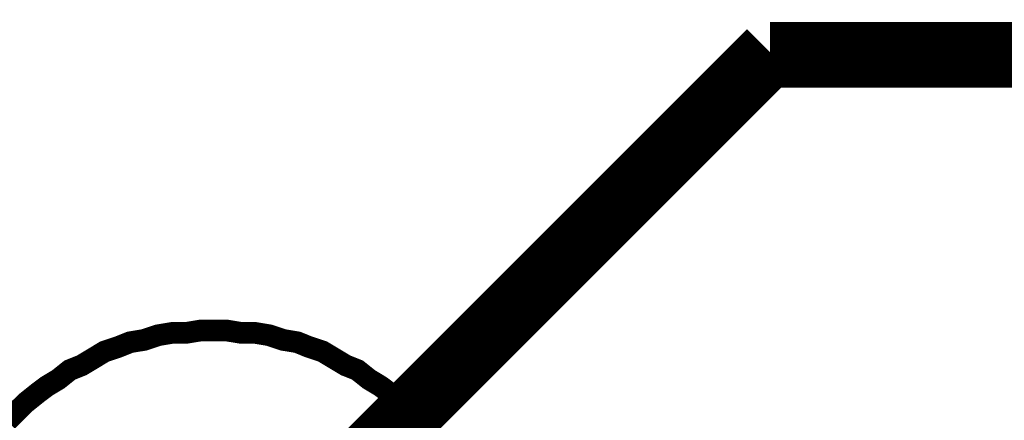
# Model space of a CAD drawing. Extents: x 0 to 22, y 0 to 17.
# Tile 42 of 56: x 12.5651 to 12.7423, y 12.6337 to 12.7058. Entities that reach past the tile are written whole.
import ezdxf

# ---------------------------------------------------------------- set-up
doc = ezdxf.new("R2010")
doc.units = 0
doc.layers.add('SHEET', color=255, linetype='CONTINUOUS')

msp = doc.modelspace()

# ---------------------------------------------------------------- linework, layer by layer
at = {"layer": 'SHEET'}
for points, const_width in [([(12.7002, 12.69992), (12.60005, 12.59975)], 0.0118), ([(12.7002, 12.6995), (16.09978, 12.6995), (16.09978, 11.22955)], 0.0118), ([(12.5629, 12.63356), (12.56457, 12.63523), (12.56624, 12.63689), (12.56833, 12.63856), (12.57, 12.63982), (12.57208, 12.64107), (12.57417, 12.64274), (12.57626, 12.64357), (12.57834, 12.64482), (12.58043, 12.64608), (12.58293, 12.64691), (12.58502, 12.64775), (12.58753, 12.64816), (12.59003, 12.649), (12.59253, 12.64942), (12.59504, 12.64942), (12.59754, 12.64983), (12.60005, 12.64983)], 0.0039), ([(12.5629, 12.63356), (12.56457, 12.63523), (12.56624, 12.63689), (12.56833, 12.63856), (12.57, 12.63982), (12.57208, 12.64107), (12.57417, 12.64274), (12.57626, 12.64357), (12.57834, 12.64482), (12.58043, 12.64608), (12.58293, 12.64691), (12.58502, 12.64775), (12.58753, 12.64816), (12.59003, 12.649), (12.59253, 12.64942), (12.59504, 12.64942), (12.59754, 12.64983), (12.60005, 12.64983)], 0.0039), ([(12.5629, 12.63356), (12.56457, 12.63523), (12.56624, 12.63689), (12.56833, 12.63856), (12.57, 12.63982), (12.57208, 12.64107), (12.57417, 12.64274), (12.57626, 12.64357), (12.57834, 12.64482), (12.58043, 12.64608), (12.58293, 12.64691), (12.58502, 12.64775), (12.58753, 12.64816), (12.59003, 12.649), (12.59253, 12.64942), (12.59504, 12.64942), (12.59754, 12.64983), (12.60005, 12.64983)], 0.0039), ([(12.5629, 12.63356), (12.56457, 12.63523), (12.56624, 12.63689), (12.56833, 12.63856), (12.57, 12.63982), (12.57208, 12.64107), (12.57417, 12.64274), (12.57626, 12.64357), (12.57834, 12.64482), (12.58043, 12.64608), (12.58293, 12.64691), (12.58502, 12.64775), (12.58753, 12.64816), (12.59003, 12.649), (12.59253, 12.64942), (12.59504, 12.64942), (12.59754, 12.64983), (12.60005, 12.64983)], 0.0039), ([(12.5629, 12.63356), (12.56457, 12.63523), (12.56624, 12.63689), (12.56833, 12.63856), (12.57, 12.63982), (12.57208, 12.64107), (12.57417, 12.64274), (12.57626, 12.64357), (12.57834, 12.64482), (12.58043, 12.64608), (12.58293, 12.64691), (12.58502, 12.64775), (12.58753, 12.64816), (12.59003, 12.649), (12.59253, 12.64942), (12.59504, 12.64942), (12.59754, 12.64983), (12.60005, 12.64983)], 0.0039), ([(12.5629, 12.63356), (12.56457, 12.63523), (12.56624, 12.63689), (12.56833, 12.63856), (12.57, 12.63982), (12.57208, 12.64107), (12.57417, 12.64274), (12.57626, 12.64357), (12.57834, 12.64482), (12.58043, 12.64608), (12.58293, 12.64691), (12.58502, 12.64775), (12.58753, 12.64816), (12.59003, 12.649), (12.59253, 12.64942), (12.59504, 12.64942), (12.59754, 12.64983), (12.60005, 12.64983)], 0.0039), ([(12.5629, 12.63356), (12.56457, 12.63523), (12.56624, 12.63689), (12.56833, 12.63856), (12.57, 12.63982), (12.57208, 12.64107), (12.57417, 12.64274), (12.57626, 12.64357), (12.57834, 12.64482), (12.58043, 12.64608), (12.58293, 12.64691), (12.58502, 12.64775), (12.58753, 12.64816), (12.59003, 12.649), (12.59253, 12.64942), (12.59504, 12.64942), (12.59754, 12.64983), (12.60005, 12.64983)], 0.0039), ([(12.5629, 12.63356), (12.56457, 12.63523), (12.56624, 12.63689), (12.56833, 12.63856), (12.57, 12.63982), (12.57208, 12.64107), (12.57417, 12.64274), (12.57626, 12.64357), (12.57834, 12.64482), (12.58043, 12.64608), (12.58293, 12.64691), (12.58502, 12.64775), (12.58753, 12.64816), (12.59003, 12.649), (12.59253, 12.64942), (12.59504, 12.64942), (12.59754, 12.64983), (12.60005, 12.64983)], 0.0039), ([(12.5629, 12.63356), (12.56457, 12.63523), (12.56624, 12.63689), (12.56833, 12.63856), (12.57, 12.63982), (12.57208, 12.64107), (12.57417, 12.64274), (12.57626, 12.64357), (12.57834, 12.64482), (12.58043, 12.64608), (12.58293, 12.64691), (12.58502, 12.64775), (12.58753, 12.64816), (12.59003, 12.649), (12.59253, 12.64942), (12.59504, 12.64942), (12.59754, 12.64983), (12.60005, 12.64983)], 0.0039), ([(12.5629, 12.63356), (12.56457, 12.63523), (12.56624, 12.63689), (12.56833, 12.63856), (12.57, 12.63982), (12.57208, 12.64107), (12.57417, 12.64274), (12.57626, 12.64357), (12.57834, 12.64482), (12.58043, 12.64608), (12.58293, 12.64691), (12.58502, 12.64775), (12.58753, 12.64816), (12.59003, 12.649), (12.59253, 12.64942), (12.59504, 12.64942), (12.59754, 12.64983), (12.60005, 12.64983)], 0.0039), ([(12.60005, 12.64983), (12.60005, 12.64983)], 0.0039), ([(12.60005, 12.64983), (12.60255, 12.64983), (12.60505, 12.64942), (12.60756, 12.64942), (12.61006, 12.649), (12.61257, 12.64816), (12.61507, 12.64775), (12.61716, 12.64691), (12.61966, 12.64608), (12.62175, 12.64482), (12.62383, 12.64357), (12.62592, 12.64274), (12.62801, 12.64107), (12.63009, 12.63982), (12.63176, 12.63856), (12.63385, 12.63689), (12.63552, 12.63523), (12.63719, 12.63356), (12.63886, 12.63147)], 0.0039), ([(12.60005, 12.64983), (12.60005, 12.64983)], 0.0039), ([(12.60005, 12.64983), (12.60255, 12.64983), (12.60505, 12.64942), (12.60756, 12.64942), (12.61006, 12.649), (12.61257, 12.64816), (12.61507, 12.64775), (12.61716, 12.64691), (12.61966, 12.64608), (12.62175, 12.64482), (12.62383, 12.64357), (12.62592, 12.64274), (12.62801, 12.64107), (12.63009, 12.63982), (12.63176, 12.63856), (12.63385, 12.63689), (12.63552, 12.63523), (12.63719, 12.63356), (12.63886, 12.63147)], 0.0039), ([(12.60005, 12.64983), (12.60005, 12.64983)], 0.0039), ([(12.60005, 12.64983), (12.60255, 12.64983), (12.60505, 12.64942), (12.60756, 12.64942), (12.61006, 12.649), (12.61257, 12.64816), (12.61507, 12.64775), (12.61716, 12.64691), (12.61966, 12.64608), (12.62175, 12.64482), (12.62383, 12.64357), (12.62592, 12.64274), (12.62801, 12.64107), (12.63009, 12.63982), (12.63176, 12.63856), (12.63385, 12.63689), (12.63552, 12.63523), (12.63719, 12.63356), (12.63886, 12.63147)], 0.0039), ([(12.60005, 12.64983), (12.60005, 12.64983)], 0.0039), ([(12.60005, 12.64983), (12.60255, 12.64983), (12.60505, 12.64942), (12.60756, 12.64942), (12.61006, 12.649), (12.61257, 12.64816), (12.61507, 12.64775), (12.61716, 12.64691), (12.61966, 12.64608), (12.62175, 12.64482), (12.62383, 12.64357), (12.62592, 12.64274), (12.62801, 12.64107), (12.63009, 12.63982), (12.63176, 12.63856), (12.63385, 12.63689), (12.63552, 12.63523), (12.63719, 12.63356), (12.63886, 12.63147)], 0.0039), ([(12.60005, 12.64983), (12.60005, 12.64983)], 0.0039), ([(12.60005, 12.64983), (12.60255, 12.64983), (12.60505, 12.64942), (12.60756, 12.64942), (12.61006, 12.649), (12.61257, 12.64816), (12.61507, 12.64775), (12.61716, 12.64691), (12.61966, 12.64608), (12.62175, 12.64482), (12.62383, 12.64357), (12.62592, 12.64274), (12.62801, 12.64107), (12.63009, 12.63982), (12.63176, 12.63856), (12.63385, 12.63689), (12.63552, 12.63523), (12.63719, 12.63356), (12.63886, 12.63147)], 0.0039), ([(12.60005, 12.64983), (12.60005, 12.64983)], 0.0039), ([(12.60005, 12.64983), (12.60255, 12.64983), (12.60505, 12.64942), (12.60756, 12.64942), (12.61006, 12.649), (12.61257, 12.64816), (12.61507, 12.64775), (12.61716, 12.64691), (12.61966, 12.64608), (12.62175, 12.64482), (12.62383, 12.64357), (12.62592, 12.64274), (12.62801, 12.64107), (12.63009, 12.63982), (12.63176, 12.63856), (12.63385, 12.63689), (12.63552, 12.63523), (12.63719, 12.63356), (12.63886, 12.63147)], 0.0039), ([(12.60005, 12.64983), (12.60005, 12.64983)], 0.0039), ([(12.60005, 12.64983), (12.60255, 12.64983), (12.60505, 12.64942), (12.60756, 12.64942), (12.61006, 12.649), (12.61257, 12.64816), (12.61507, 12.64775), (12.61716, 12.64691), (12.61966, 12.64608), (12.62175, 12.64482), (12.62383, 12.64357), (12.62592, 12.64274), (12.62801, 12.64107), (12.63009, 12.63982), (12.63176, 12.63856), (12.63385, 12.63689), (12.63552, 12.63523), (12.63719, 12.63356), (12.63886, 12.63147)], 0.0039), ([(12.60005, 12.64983), (12.60005, 12.64983)], 0.0039), ([(12.60005, 12.64983), (12.60255, 12.64983), (12.60505, 12.64942), (12.60756, 12.64942), (12.61006, 12.649), (12.61257, 12.64816), (12.61507, 12.64775), (12.61716, 12.64691), (12.61966, 12.64608), (12.62175, 12.64482), (12.62383, 12.64357), (12.62592, 12.64274), (12.62801, 12.64107), (12.63009, 12.63982), (12.63176, 12.63856), (12.63385, 12.63689), (12.63552, 12.63523), (12.63719, 12.63356), (12.63886, 12.63147)], 0.0039), ([(12.60005, 12.64983), (12.60005, 12.64983)], 0.0039), ([(12.60005, 12.64983), (12.60255, 12.64983), (12.60505, 12.64942), (12.60756, 12.64942), (12.61006, 12.649), (12.61257, 12.64816), (12.61507, 12.64775), (12.61716, 12.64691), (12.61966, 12.64608), (12.62175, 12.64482), (12.62383, 12.64357), (12.62592, 12.64274), (12.62801, 12.64107), (12.63009, 12.63982), (12.63176, 12.63856), (12.63385, 12.63689), (12.63552, 12.63523), (12.63719, 12.63356), (12.63886, 12.63147)], 0.0039), ([(12.60005, 12.64983), (12.60005, 12.64983)], 0.0039), ([(12.60005, 12.64983), (12.60255, 12.64983), (12.60505, 12.64942), (12.60756, 12.64942), (12.61006, 12.649), (12.61257, 12.64816), (12.61507, 12.64775), (12.61716, 12.64691), (12.61966, 12.64608), (12.62175, 12.64482), (12.62383, 12.64357), (12.62592, 12.64274), (12.62801, 12.64107), (12.63009, 12.63982), (12.63176, 12.63856), (12.63385, 12.63689), (12.63552, 12.63523), (12.63719, 12.63356), (12.63886, 12.63147)], 0.0039)]:
    msp.add_lwpolyline(points, dxfattribs=dict(at, const_width=const_width))

doc.saveas('drawing.dxf')
